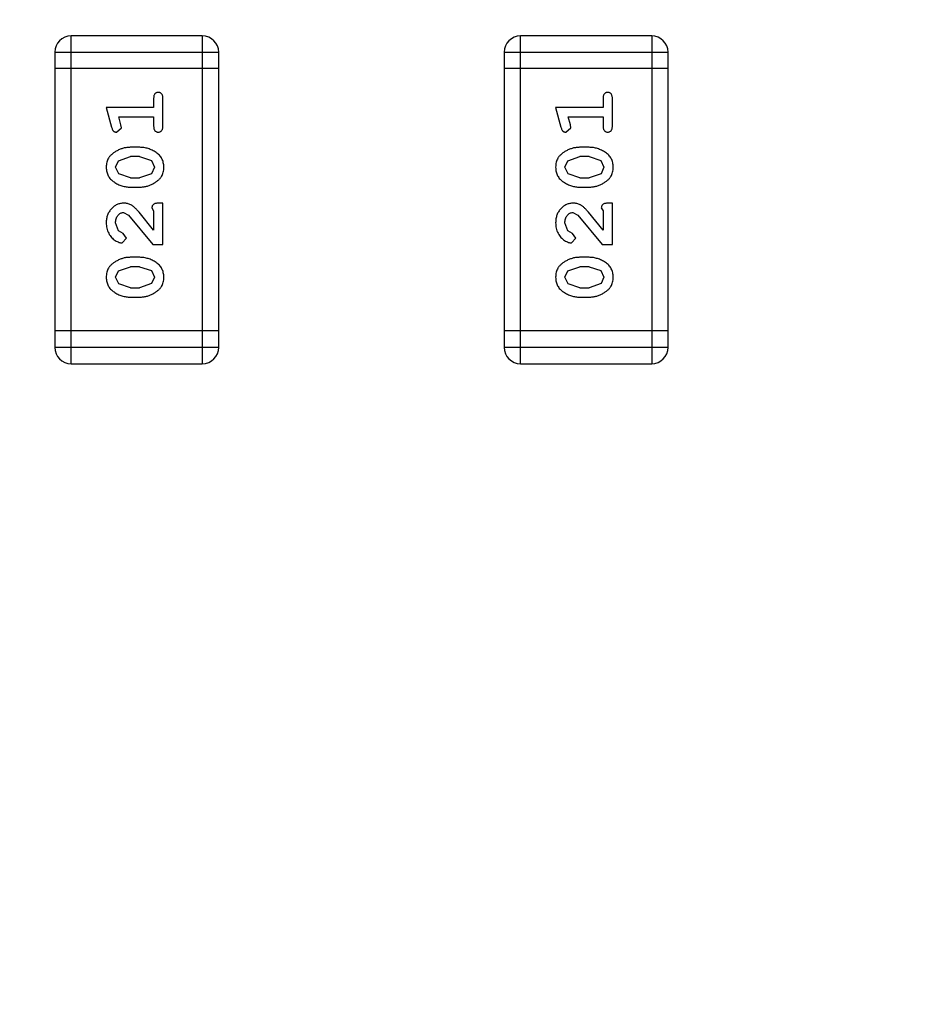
# Model space of a CAD drawing. Header units: inches. Extents: x 13 to 158, y -30 to 56.
# Tile 66 of 84: x 136.83 to 138.51, y 9.89 to 11.72. Entities that reach past the tile are written whole.
import ezdxf

# ---------------------------------------------------------------- set-up
doc = ezdxf.new("R2010")
doc.units = ezdxf.units.IN
doc.header["$LTSCALE"] = 1.21
doc.header["$MEASUREMENT"] = 0
doc.header["$PDMODE"] = 3
doc.header["$PDSIZE"] = 0.3125
doc.layers.get('0').update_dxf_attribs({"linetype": 'CONTINUOUS'})
doc.layers.get('Defpoints').update_dxf_attribs({"linetype": 'CONTINUOUS'})
doc.layers.add('DIM', color=3, linetype='CONTINUOUS')
doc.styles.get("Standard").update_dxf_attribs({"font": 'txt', "width": 0.8})
doc.dimstyles.get("Standard").update_dxf_attribs({"dimtxt": 0.15625, "dimasz": 0.1875, "dimexe": 0.125, "dimexo": 0.0625, "dimgap": 0.09, "dimtad": 0, "dimtih": 1, "dimtoh": 1, "dimzin": 4, "dimdsep": 46, "dimtxsty": 'Standard', "dimblk": '_FILLED', "dimblk1": '_FILLED', "dimblk2": '_FILLED', "dimcen": 0.09, "dimazin": 1, "dimtp": 0.01, "dimtm": 0.01, "dimtfac": 1, "dimtofl": 0, "dimtmove": 0, "dimatfit": 3, "dimldrblk": '_FILLED', "dimfxl": 1, "dimtolj": 1, "dimtzin": 4, "dimarcsym": 0})

# ---------------------------------------------------------------- blocks, each defined once
blk = doc.blocks.new('_FILLED')
at = {"color": 0, "linetype": 'ByBlock'}
blk.add_solid([(0, 0), (-1, 0.1667), (-1, -0.1667)], dxfattribs=at)
blk = doc.blocks.new('*D16')
at = {"layer": 'Defpoints', "color": 0}
for p in [(114.1495, 13.2855), (150.6495, 13.2855), (150.6495, -11.8704)]:
    blk.add_point(p, dxfattribs=at)
at = {"layer": 'DIM', "color": 0, "lineweight": -2}
for p, q in [((114.1495, 13.223), (114.1495, -11.9954)), ((150.6495, 13.223), (150.6495, -11.9954)), ((115.1495, -11.8704), (130.7762, -11.8704)), ((149.6495, -11.8704), (134.0229, -11.8704))]:
    blk.add_line(p, q, dxfattribs=at)
at = {"layer": 'DIM', "color": 0, "lineweight": -2, "rotation": 180}
blk.add_blockref('_FILLED', (114.1495, -11.8704), dxfattribs=at)
at = {"layer": 'DIM', "color": 0, "lineweight": -2}
blk.add_blockref('_FILLED', (150.6495, -11.8704), dxfattribs=at)
at = {"layer": 'DIM', "color": 0, "insert": (132.3995, -11.8704), "char_height": 1, "attachment_point": 5}
blk.add_mtext('\\A1;36.50', dxfattribs=at)

msp = doc.modelspace()

# ---------------------------------------------------------------- linework, layer by layer
at = {"color": 6, "linetype": 'Continuous'}
for p, q in [((136.9299, 11.0837), (136.9299, 11.6933)), ((137.1737, 11.6933), (136.9299, 11.6933)), ((137.1737, 11.6933), (137.1737, 11.0837)), ((137.7651, 11.0837), (137.7651, 11.6933)), ((138.0089, 11.6933), (137.7651, 11.6933)), ((138.0089, 11.6933), (138.0089, 11.0837)), ((136.8994, 11.6628), (136.8994, 11.1142)), ((136.8994, 11.6628), (137.2042, 11.6628)), ((137.2042, 11.1142), (137.2042, 11.6628)), ((137.7346, 11.6628), (137.7346, 11.1142)), ((137.7346, 11.6628), (138.0394, 11.6628)), ((138.0394, 11.1142), (138.0394, 11.6628)), ((137.2042, 11.6324), (136.8994, 11.6324)), ((138.0394, 11.6324), (137.7346, 11.6324)), ((137.0832, 11.5773), (137.0832, 11.56)), ((137.1005, 11.5254), (137.1005, 11.5773)), ((137.9185, 11.5773), (137.9185, 11.56)), ((137.9358, 11.5254), (137.9358, 11.5773)), ((136.9951, 11.56), (137.005, 11.5234)), ((137.0832, 11.56), (136.9951, 11.56)), ((137.8304, 11.56), (137.8403, 11.5234)), ((137.9185, 11.56), (137.8304, 11.56)), ((137.0224, 11.5277), (137.0183, 11.5427)), ((137.0183, 11.5427), (137.0832, 11.5427)), ((137.0832, 11.5427), (137.0832, 11.5254)), ((137.8577, 11.5277), (137.8535, 11.5427)), ((137.8535, 11.5427), (137.9185, 11.5427)), ((137.9185, 11.5427), (137.9185, 11.5254)), ((137.0142, 11.5144), (137.0235, 11.5223)), ((137.0235, 11.5223), (137.0224, 11.5277)), ((137.8494, 11.5144), (137.8587, 11.5223)), ((137.8587, 11.5223), (137.8577, 11.5277)), ((137.0575, 11.4861), (137.0398, 11.4861)), ((137.8927, 11.4861), (137.875, 11.4861)), ((137.0124, 11.449), (137.0177, 11.4612)), ((137.0177, 11.4612), (137.04, 11.4688)), ((137.0572, 11.4688), (137.04, 11.4688)), ((137.0572, 11.4688), (137.079, 11.4615)), ((137.079, 11.4615), (137.0848, 11.4492)), ((137.8477, 11.449), (137.853, 11.4612)), ((137.853, 11.4612), (137.8753, 11.4688)), ((137.8925, 11.4688), (137.8753, 11.4688)), ((137.8925, 11.4688), (137.9142, 11.4615)), ((137.9142, 11.4615), (137.9201, 11.4492)), ((137.0183, 11.4367), (137.0124, 11.449)), ((137.0848, 11.4492), (137.0795, 11.4371)), ((137.8535, 11.4367), (137.8477, 11.449)), ((137.9201, 11.4492), (137.9148, 11.4371)), ((137.04, 11.4294), (137.0183, 11.4367)), ((137.04, 11.4294), (137.0572, 11.4294)), ((137.0795, 11.4371), (137.0572, 11.4294)), ((137.8753, 11.4294), (137.8535, 11.4367)), ((137.8753, 11.4294), (137.8925, 11.4294)), ((137.9148, 11.4371), (137.8925, 11.4294)), ((137.0398, 11.4121), (137.0575, 11.4121)), ((137.875, 11.4121), (137.8927, 11.4121)), ((137.0801, 11.3736), (137.0832, 11.3681)), ((137.0832, 11.3681), (137.0832, 11.3319)), ((137.1005, 11.3822), (137.0927, 11.3822)), ((137.1005, 11.3052), (137.1005, 11.3822)), ((137.9153, 11.3736), (137.9185, 11.3681)), ((137.9185, 11.3681), (137.9185, 11.3319)), ((137.9358, 11.3822), (137.9279, 11.3822)), ((137.9358, 11.3052), (137.9358, 11.3822)), ((137.027, 11.3649), (137.0367, 11.3602)), ((137.0367, 11.3602), (137.0817, 11.3052)), ((137.0832, 11.3319), (137.0562, 11.3655)), ((137.8622, 11.3649), (137.8719, 11.3602)), ((137.8719, 11.3602), (137.9169, 11.3052)), ((137.9185, 11.3319), (137.8914, 11.3655)), ((137.0178, 11.3306), (137.0124, 11.3454)), ((137.8531, 11.3306), (137.8477, 11.3454)), ((137.0263, 11.3256), (137.0178, 11.3306)), ((137.0245, 11.3083), (137.0329, 11.3171)), ((137.0329, 11.3171), (137.0263, 11.3256)), ((137.8616, 11.3256), (137.8531, 11.3306)), ((137.8597, 11.3083), (137.8681, 11.3171)), ((137.8681, 11.3171), (137.8616, 11.3256)), ((137.0817, 11.3052), (137.1005, 11.3052)), ((137.9169, 11.3052), (137.9358, 11.3052)), ((137.0575, 11.2816), (137.0398, 11.2816)), ((137.8927, 11.2816), (137.875, 11.2816)), ((137.0177, 11.2567), (137.04, 11.2642)), ((137.0572, 11.2642), (137.04, 11.2642)), ((137.0572, 11.2642), (137.079, 11.257)), ((137.853, 11.2567), (137.8753, 11.2642)), ((137.8925, 11.2642), (137.8753, 11.2642)), ((137.8925, 11.2642), (137.9142, 11.257)), ((137.0124, 11.2445), (137.0177, 11.2567)), ((137.0183, 11.2322), (137.0124, 11.2445)), ((137.079, 11.257), (137.0848, 11.2447)), ((137.0848, 11.2447), (137.0795, 11.2326)), ((137.8477, 11.2445), (137.853, 11.2567)), ((137.8535, 11.2322), (137.8477, 11.2445)), ((137.9142, 11.257), (137.9201, 11.2447)), ((137.9201, 11.2447), (137.9148, 11.2326)), ((137.04, 11.2249), (137.0183, 11.2322)), ((137.04, 11.2249), (137.0572, 11.2249)), ((137.0795, 11.2326), (137.0572, 11.2249)), ((137.8753, 11.2249), (137.8535, 11.2322)), ((137.8753, 11.2249), (137.8925, 11.2249)), ((137.9148, 11.2326), (137.8925, 11.2249)), ((137.0398, 11.2076), (137.0575, 11.2076)), ((137.875, 11.2076), (137.8927, 11.2076)), ((137.2042, 11.1447), (136.8994, 11.1447)), ((138.0394, 11.1447), (137.7346, 11.1447)), ((137.2042, 11.1142), (136.8994, 11.1142)), ((138.0394, 11.1142), (137.7346, 11.1142)), ((136.9299, 11.0837), (137.1737, 11.0837)), ((137.7651, 11.0837), (138.0089, 11.0837))]:
    msp.add_line(p, q, dxfattribs=at)
for centre, start, end in [((136.9299, 11.6628), 90, 180), ((137.1737, 11.6628), 0, 90), ((137.7651, 11.6628), 90, 180), ((138.0089, 11.6628), 0, 90), ((136.9299, 11.1142), 180, 270), ((137.1737, 11.1142), 270, 0), ((137.7651, 11.1142), 180, 270), ((138.0089, 11.1142), 270, 0)]:
    msp.add_arc(centre, 0.0305, start, end, dxfattribs=at)
for points, knots in [([(137.0919, 11.5883), (137.0913, 11.5883), (137.0901, 11.5882), (137.0884, 11.5877), (137.0869, 11.5869), (137.0856, 11.5857), (137.0845, 11.5842), (137.0838, 11.5822), (137.0833, 11.5799), (137.0833, 11.5782), (137.0832, 11.5773)], [0, 0, 0, 0, 0.11517, 0.223509, 0.328254, 0.438012, 0.553651, 0.682263, 0.830856, 1, 1, 1, 1]), ([(137.1005, 11.5773), (137.1005, 11.5782), (137.1005, 11.5799), (137.1, 11.5822), (137.0993, 11.5842), (137.0982, 11.5857), (137.0969, 11.5869), (137.0954, 11.5877), (137.0937, 11.5882), (137.0925, 11.5883), (137.0919, 11.5883)], [0, 0, 0, 0, 0.169012, 0.317488, 0.445429, 0.560977, 0.67065, 0.776666, 0.88492, 1, 1, 1, 1]), ([(137.9271, 11.5883), (137.9265, 11.5883), (137.9253, 11.5882), (137.9237, 11.5877), (137.9222, 11.5869), (137.9208, 11.5857), (137.9197, 11.5842), (137.919, 11.5822), (137.9185, 11.5799), (137.9185, 11.5782), (137.9185, 11.5773)], [0, 0, 0, 0, 0.11517, 0.223509, 0.328254, 0.438012, 0.553651, 0.682263, 0.830856, 1, 1, 1, 1]), ([(137.9358, 11.5773), (137.9358, 11.5782), (137.9357, 11.5799), (137.9352, 11.5822), (137.9345, 11.5842), (137.9334, 11.5857), (137.9321, 11.5869), (137.9306, 11.5877), (137.9289, 11.5882), (137.9277, 11.5883), (137.9271, 11.5883)], [0, 0, 0, 0, 0.169012, 0.317488, 0.445429, 0.560977, 0.67065, 0.776666, 0.88492, 1, 1, 1, 1]), ([(137.005, 11.5234), (137.0053, 11.5226), (137.0058, 11.521), (137.0066, 11.5189), (137.0075, 11.5173), (137.0085, 11.5161), (137.0097, 11.5153), (137.0111, 11.5148), (137.0126, 11.5144), (137.0136, 11.5144), (137.0142, 11.5144)], [0, 0, 0, 0, 0.187321, 0.344927, 0.475328, 0.579604, 0.674244, 0.773631, 0.882025, 1, 1, 1, 1]), ([(137.0832, 11.5254), (137.0833, 11.5245), (137.0833, 11.5228), (137.0838, 11.5205), (137.0845, 11.5185), (137.0856, 11.517), (137.0869, 11.5158), (137.0884, 11.515), (137.0901, 11.5145), (137.0913, 11.5144), (137.0919, 11.5144)], [0, 0, 0, 0, 0.169102, 0.317658, 0.446239, 0.563118, 0.671828, 0.776546, 0.884858, 1, 1, 1, 1]), ([(137.0919, 11.5144), (137.0925, 11.5144), (137.0937, 11.5145), (137.0954, 11.515), (137.0969, 11.5158), (137.0982, 11.517), (137.0993, 11.5185), (137.1, 11.5205), (137.1005, 11.5228), (137.1005, 11.5245), (137.1005, 11.5254)], [0, 0, 0, 0, 0.115051, 0.223278, 0.329269, 0.437893, 0.554681, 0.682591, 0.83103, 1, 1, 1, 1]), ([(137.8403, 11.5234), (137.8405, 11.5226), (137.841, 11.521), (137.8418, 11.5189), (137.8427, 11.5173), (137.8438, 11.5161), (137.845, 11.5153), (137.8463, 11.5148), (137.8478, 11.5144), (137.8489, 11.5144), (137.8494, 11.5144)], [0, 0, 0, 0, 0.187321, 0.344927, 0.475328, 0.579604, 0.674244, 0.773631, 0.882025, 1, 1, 1, 1]), ([(137.9185, 11.5254), (137.9185, 11.5245), (137.9185, 11.5228), (137.919, 11.5205), (137.9198, 11.5185), (137.9208, 11.517), (137.9222, 11.5158), (137.9237, 11.515), (137.9253, 11.5145), (137.9265, 11.5144), (137.9271, 11.5144)], [0, 0, 0, 0, 0.169102, 0.317658, 0.446239, 0.563118, 0.671828, 0.776546, 0.884858, 1, 1, 1, 1]), ([(137.9271, 11.5144), (137.9277, 11.5144), (137.9289, 11.5145), (137.9306, 11.515), (137.9321, 11.5158), (137.9335, 11.517), (137.9345, 11.5185), (137.9353, 11.5205), (137.9357, 11.5228), (137.9358, 11.5245), (137.9358, 11.5254)], [0, 0, 0, 0, 0.115051, 0.223278, 0.329269, 0.437893, 0.554681, 0.682591, 0.83103, 1, 1, 1, 1]), ([(137.0398, 11.4861), (137.0387, 11.486), (137.0365, 11.486), (137.0334, 11.4857), (137.0302, 11.4852), (137.0271, 11.4845), (137.0241, 11.4836), (137.0211, 11.4825), (137.0181, 11.4812), (137.0152, 11.4797), (137.0125, 11.4781), (137.0099, 11.4765), (137.0076, 11.4748), (137.0055, 11.4731), (137.0036, 11.4714), (137.002, 11.4697), (137.0006, 11.468), (136.999, 11.4656), (136.9974, 11.4624), (136.9961, 11.4583), (136.9953, 11.4537), (136.9952, 11.4506), (136.9951, 11.4489)], [0, 0, 0, 0, 0.049855, 0.099516, 0.148482, 0.19758, 0.246804, 0.296268, 0.346517, 0.397047, 0.446826, 0.49336, 0.537801, 0.579207, 0.617974, 0.654833, 0.689171, 0.722088, 0.786392, 0.853518, 0.924186, 1, 1, 1, 1]), ([(137.1021, 11.4492), (137.1021, 11.4506), (137.102, 11.4534), (137.1013, 11.4575), (137.1002, 11.4614), (137.0986, 11.4649), (137.0966, 11.4683), (137.094, 11.4713), (137.0911, 11.4741), (137.0877, 11.4766), (137.0841, 11.4788), (137.0804, 11.4807), (137.0767, 11.4824), (137.073, 11.4837), (137.0691, 11.4848), (137.0653, 11.4855), (137.0614, 11.486), (137.0588, 11.486), (137.0575, 11.4861)], [0, 0, 0, 0, 0.067217, 0.131051, 0.19272, 0.252824, 0.312745, 0.373449, 0.436041, 0.501494, 0.567761, 0.632087, 0.695096, 0.757109, 0.817993, 0.878657, 0.939311, 1, 1, 1, 1]), ([(137.875, 11.4861), (137.8739, 11.486), (137.8718, 11.486), (137.8686, 11.4857), (137.8654, 11.4852), (137.8623, 11.4845), (137.8593, 11.4836), (137.8563, 11.4825), (137.8533, 11.4812), (137.8504, 11.4797), (137.8477, 11.4781), (137.8452, 11.4765), (137.8428, 11.4748), (137.8407, 11.4731), (137.8389, 11.4714), (137.8372, 11.4697), (137.8358, 11.468), (137.8342, 11.4656), (137.8326, 11.4624), (137.8313, 11.4583), (137.8305, 11.4537), (137.8304, 11.4506), (137.8304, 11.4489)], [0, 0, 0, 0, 0.049855, 0.099516, 0.148482, 0.19758, 0.246804, 0.296268, 0.346517, 0.397047, 0.446826, 0.49336, 0.537801, 0.579207, 0.617974, 0.654833, 0.689171, 0.722088, 0.786392, 0.853518, 0.924186, 1, 1, 1, 1]), ([(137.9374, 11.4492), (137.9373, 11.4506), (137.9372, 11.4534), (137.9365, 11.4575), (137.9354, 11.4614), (137.9338, 11.4649), (137.9318, 11.4683), (137.9293, 11.4713), (137.9263, 11.4741), (137.9229, 11.4766), (137.9193, 11.4788), (137.9157, 11.4807), (137.912, 11.4824), (137.9082, 11.4837), (137.9044, 11.4848), (137.9005, 11.4855), (137.8967, 11.486), (137.894, 11.486), (137.8927, 11.4861)], [0, 0, 0, 0, 0.067217, 0.131051, 0.19272, 0.252824, 0.312745, 0.373449, 0.436041, 0.501494, 0.567761, 0.632087, 0.695096, 0.757109, 0.817993, 0.878657, 0.939311, 1, 1, 1, 1]), ([(136.9951, 11.4489), (136.9952, 11.4475), (136.9953, 11.4447), (136.996, 11.4406), (136.9971, 11.4368), (136.9987, 11.4332), (137.0007, 11.4299), (137.0032, 11.4268), (137.0062, 11.424), (137.0096, 11.4216), (137.0132, 11.4194), (137.0169, 11.4175), (137.0206, 11.4158), (137.0244, 11.4145), (137.0281, 11.4134), (137.032, 11.4127), (137.0359, 11.4122), (137.0385, 11.4122), (137.0398, 11.4121)], [0, 0, 0, 0, 0.06692, 0.130834, 0.19258, 0.252759, 0.312631, 0.373411, 0.436359, 0.501894, 0.568244, 0.632472, 0.69556, 0.757163, 0.818592, 0.878885, 0.939235, 1, 1, 1, 1]), ([(137.0575, 11.4121), (137.0586, 11.4121), (137.0607, 11.4122), (137.0639, 11.4125), (137.067, 11.413), (137.0701, 11.4137), (137.0732, 11.4145), (137.0761, 11.4157), (137.0791, 11.4169), (137.082, 11.4184), (137.0847, 11.42), (137.0873, 11.4216), (137.0896, 11.4233), (137.0917, 11.4249), (137.0935, 11.4266), (137.0952, 11.4283), (137.0966, 11.43), (137.0982, 11.4324), (137.0998, 11.4356), (137.1012, 11.4398), (137.102, 11.4443), (137.1021, 11.4475), (137.1021, 11.4492)], [0, 0, 0, 0, 0.049886, 0.09882, 0.148132, 0.19689, 0.246038, 0.295176, 0.345305, 0.395692, 0.445312, 0.491875, 0.535813, 0.577009, 0.616081, 0.652689, 0.687585, 0.720206, 0.785062, 0.85223, 0.923759, 1, 1, 1, 1]), ([(137.8304, 11.4489), (137.8304, 11.4475), (137.8305, 11.4447), (137.8312, 11.4406), (137.8323, 11.4368), (137.8339, 11.4332), (137.836, 11.4299), (137.8385, 11.4268), (137.8415, 11.424), (137.8448, 11.4216), (137.8484, 11.4194), (137.8521, 11.4175), (137.8558, 11.4158), (137.8596, 11.4145), (137.8634, 11.4134), (137.8672, 11.4127), (137.8711, 11.4122), (137.8737, 11.4122), (137.875, 11.4121)], [0, 0, 0, 0, 0.06692, 0.130834, 0.19258, 0.252759, 0.312631, 0.373411, 0.436359, 0.501894, 0.568244, 0.632472, 0.69556, 0.757163, 0.818592, 0.878885, 0.939235, 1, 1, 1, 1]), ([(137.8927, 11.4121), (137.8938, 11.4121), (137.8959, 11.4122), (137.8991, 11.4125), (137.9022, 11.413), (137.9053, 11.4137), (137.9084, 11.4145), (137.9114, 11.4157), (137.9143, 11.4169), (137.9172, 11.4184), (137.92, 11.42), (137.9225, 11.4216), (137.9248, 11.4233), (137.9269, 11.4249), (137.9288, 11.4266), (137.9304, 11.4283), (137.9319, 11.43), (137.9335, 11.4324), (137.9351, 11.4356), (137.9364, 11.4398), (137.9372, 11.4443), (137.9373, 11.4475), (137.9374, 11.4492)], [0, 0, 0, 0, 0.049886, 0.09882, 0.148132, 0.19689, 0.246038, 0.295176, 0.345305, 0.395692, 0.445312, 0.491875, 0.535813, 0.577009, 0.616081, 0.652689, 0.687585, 0.720206, 0.785062, 0.85223, 0.923759, 1, 1, 1, 1]), ([(137.0279, 11.3822), (137.0268, 11.3822), (137.0246, 11.3821), (137.0214, 11.3817), (137.0183, 11.3808), (137.0153, 11.3797), (137.0124, 11.3782), (137.0097, 11.3765), (137.0071, 11.3744), (137.0047, 11.372), (137.0025, 11.3693), (137.0005, 11.3665), (136.9988, 11.3634), (136.9975, 11.3602), (136.9964, 11.3568), (136.9957, 11.3532), (136.9952, 11.3494), (136.9952, 11.3469), (136.9951, 11.3456)], [0, 0, 0, 0, 0.060981, 0.120256, 0.178148, 0.236115, 0.293993, 0.352864, 0.413358, 0.476056, 0.539296, 0.602396, 0.665116, 0.728325, 0.792919, 0.859317, 0.928302, 1, 1, 1, 1]), ([(137.0562, 11.3655), (137.0554, 11.3664), (137.0539, 11.368), (137.0517, 11.3704), (137.0496, 11.3725), (137.0476, 11.3744), (137.0458, 11.376), (137.044, 11.3774), (137.0424, 11.3785), (137.0403, 11.3796), (137.0377, 11.3807), (137.0346, 11.3816), (137.0313, 11.3821), (137.029, 11.3822), (137.0279, 11.3822)], [0, 0, 0, 0, 0.103002, 0.197728, 0.285279, 0.365235, 0.437224, 0.502446, 0.560545, 0.611446, 0.707576, 0.80349, 0.900532, 1, 1, 1, 1]), ([(137.0927, 11.3822), (137.0916, 11.3822), (137.0896, 11.3822), (137.0869, 11.3817), (137.0847, 11.3811), (137.0829, 11.38), (137.0817, 11.3787), (137.0807, 11.3772), (137.0802, 11.3754), (137.0801, 11.3742), (137.0801, 11.3736)], [0, 0, 0, 0, 0.1844, 0.34094, 0.473574, 0.586824, 0.690029, 0.789175, 0.890445, 1, 1, 1, 1]), ([(137.8631, 11.3822), (137.862, 11.3822), (137.8598, 11.3821), (137.8566, 11.3817), (137.8535, 11.3808), (137.8505, 11.3797), (137.8477, 11.3782), (137.8449, 11.3765), (137.8424, 11.3744), (137.8399, 11.372), (137.8377, 11.3693), (137.8357, 11.3665), (137.8341, 11.3634), (137.8327, 11.3602), (137.8317, 11.3568), (137.8309, 11.3532), (137.8305, 11.3494), (137.8304, 11.3469), (137.8304, 11.3456)], [0, 0, 0, 0, 0.060981, 0.120256, 0.178148, 0.236115, 0.293993, 0.352864, 0.413358, 0.476056, 0.539296, 0.602396, 0.665116, 0.728325, 0.792919, 0.859317, 0.928302, 1, 1, 1, 1]), ([(137.8914, 11.3655), (137.8907, 11.3664), (137.8892, 11.368), (137.887, 11.3704), (137.8848, 11.3725), (137.8829, 11.3744), (137.881, 11.376), (137.8792, 11.3774), (137.8776, 11.3785), (137.8755, 11.3796), (137.873, 11.3807), (137.8698, 11.3816), (137.8665, 11.3821), (137.8643, 11.3822), (137.8631, 11.3822)], [0, 0, 0, 0, 0.103002, 0.197728, 0.285279, 0.365235, 0.437224, 0.502446, 0.560545, 0.611446, 0.707576, 0.80349, 0.900532, 1, 1, 1, 1]), ([(137.9279, 11.3822), (137.9268, 11.3822), (137.9249, 11.3822), (137.9222, 11.3817), (137.9199, 11.3811), (137.9182, 11.38), (137.9169, 11.3787), (137.916, 11.3772), (137.9154, 11.3754), (137.9154, 11.3742), (137.9153, 11.3736)], [0, 0, 0, 0, 0.1844, 0.34094, 0.473574, 0.586824, 0.690029, 0.789175, 0.890445, 1, 1, 1, 1]), ([(137.0124, 11.3454), (137.0125, 11.3468), (137.0126, 11.3495), (137.0134, 11.3534), (137.0148, 11.3567), (137.0167, 11.3596), (137.019, 11.3619), (137.0215, 11.3637), (137.0242, 11.3647), (137.026, 11.3649), (137.027, 11.3649)], [0, 0, 0, 0, 0.156344, 0.299348, 0.4327, 0.561, 0.682299, 0.791883, 0.89611, 1, 1, 1, 1]), ([(137.8477, 11.3454), (137.8477, 11.3468), (137.8478, 11.3495), (137.8487, 11.3534), (137.85, 11.3567), (137.852, 11.3596), (137.8542, 11.3619), (137.8567, 11.3637), (137.8594, 11.3647), (137.8613, 11.3649), (137.8622, 11.3649)], [0, 0, 0, 0, 0.156344, 0.299348, 0.4327, 0.561, 0.682299, 0.791883, 0.89611, 1, 1, 1, 1]), ([(136.9951, 11.3456), (136.9952, 11.3439), (136.9953, 11.3405), (136.9962, 11.3356), (136.9976, 11.3308), (136.9996, 11.3263), (137.002, 11.3222), (137.0049, 11.3185), (137.0081, 11.3154), (137.0117, 11.3129), (137.0153, 11.3109), (137.0186, 11.3094), (137.0216, 11.3085), (137.0236, 11.3084), (137.0245, 11.3083)], [0, 0, 0, 0, 0.098286, 0.193983, 0.289056, 0.384352, 0.477435, 0.566197, 0.652355, 0.737986, 0.818188, 0.887401, 0.94802, 1, 1, 1, 1]), ([(137.8304, 11.3456), (137.8304, 11.3439), (137.8306, 11.3405), (137.8314, 11.3356), (137.8328, 11.3308), (137.8348, 11.3263), (137.8373, 11.3222), (137.8401, 11.3185), (137.8434, 11.3154), (137.847, 11.3129), (137.8505, 11.3109), (137.8538, 11.3094), (137.8569, 11.3085), (137.8588, 11.3084), (137.8597, 11.3083)], [0, 0, 0, 0, 0.098286, 0.193983, 0.289056, 0.384352, 0.477435, 0.566197, 0.652355, 0.737986, 0.818188, 0.887401, 0.94802, 1, 1, 1, 1]), ([(137.0398, 11.2816), (137.0387, 11.2815), (137.0365, 11.2815), (137.0334, 11.2812), (137.0302, 11.2807), (137.0271, 11.28), (137.0241, 11.2791), (137.0211, 11.278), (137.0181, 11.2767), (137.0152, 11.2752), (137.0125, 11.2736), (137.0099, 11.2719), (137.0076, 11.2703), (137.0055, 11.2686), (137.0036, 11.2669), (137.002, 11.2652), (137.0006, 11.2635), (136.999, 11.2611), (136.9974, 11.2579), (136.9961, 11.2538), (136.9953, 11.2492), (136.9952, 11.246), (136.9951, 11.2444)], [0, 0, 0, 0, 0.049855, 0.099516, 0.148482, 0.19758, 0.246804, 0.296268, 0.346517, 0.397047, 0.446826, 0.49336, 0.537801, 0.579207, 0.617974, 0.654833, 0.689171, 0.722088, 0.786392, 0.853518, 0.924186, 1, 1, 1, 1]), ([(137.1021, 11.2447), (137.1021, 11.2461), (137.102, 11.2489), (137.1013, 11.253), (137.1002, 11.2568), (137.0986, 11.2604), (137.0966, 11.2638), (137.094, 11.2668), (137.0911, 11.2696), (137.0877, 11.272), (137.0841, 11.2742), (137.0804, 11.2762), (137.0767, 11.2779), (137.073, 11.2792), (137.0691, 11.2802), (137.0653, 11.281), (137.0614, 11.2815), (137.0588, 11.2815), (137.0575, 11.2816)], [0, 0, 0, 0, 0.067217, 0.131051, 0.19272, 0.252824, 0.312745, 0.373449, 0.436041, 0.501494, 0.567761, 0.632087, 0.695096, 0.757109, 0.817993, 0.878657, 0.939311, 1, 1, 1, 1]), ([(137.875, 11.2816), (137.8739, 11.2815), (137.8718, 11.2815), (137.8686, 11.2812), (137.8654, 11.2807), (137.8623, 11.28), (137.8593, 11.2791), (137.8563, 11.278), (137.8533, 11.2767), (137.8504, 11.2752), (137.8477, 11.2736), (137.8452, 11.2719), (137.8428, 11.2703), (137.8407, 11.2686), (137.8389, 11.2669), (137.8372, 11.2652), (137.8358, 11.2635), (137.8342, 11.2611), (137.8326, 11.2579), (137.8313, 11.2538), (137.8305, 11.2492), (137.8304, 11.246), (137.8304, 11.2444)], [0, 0, 0, 0, 0.049855, 0.099516, 0.148482, 0.19758, 0.246804, 0.296268, 0.346517, 0.397047, 0.446826, 0.49336, 0.537801, 0.579207, 0.617974, 0.654833, 0.689171, 0.722088, 0.786392, 0.853518, 0.924186, 1, 1, 1, 1]), ([(137.9374, 11.2447), (137.9373, 11.2461), (137.9372, 11.2489), (137.9365, 11.253), (137.9354, 11.2568), (137.9338, 11.2604), (137.9318, 11.2638), (137.9293, 11.2668), (137.9263, 11.2696), (137.9229, 11.272), (137.9193, 11.2742), (137.9157, 11.2762), (137.912, 11.2779), (137.9082, 11.2792), (137.9044, 11.2802), (137.9005, 11.281), (137.8967, 11.2815), (137.894, 11.2815), (137.8927, 11.2816)], [0, 0, 0, 0, 0.067217, 0.131051, 0.19272, 0.252824, 0.312745, 0.373449, 0.436041, 0.501494, 0.567761, 0.632087, 0.695096, 0.757109, 0.817993, 0.878657, 0.939311, 1, 1, 1, 1]), ([(136.9951, 11.2444), (136.9952, 11.243), (136.9953, 11.2402), (136.996, 11.2361), (136.9971, 11.2322), (136.9987, 11.2287), (137.0007, 11.2254), (137.0032, 11.2223), (137.0062, 11.2195), (137.0096, 11.2171), (137.0132, 11.2149), (137.0169, 11.2129), (137.0206, 11.2113), (137.0244, 11.21), (137.0281, 11.2089), (137.032, 11.2082), (137.0359, 11.2077), (137.0385, 11.2076), (137.0398, 11.2076)], [0, 0, 0, 0, 0.06692, 0.130834, 0.19258, 0.252759, 0.312631, 0.373411, 0.436359, 0.501894, 0.568244, 0.632472, 0.69556, 0.757163, 0.818592, 0.878885, 0.939235, 1, 1, 1, 1]), ([(137.0575, 11.2076), (137.0586, 11.2076), (137.0607, 11.2077), (137.0639, 11.208), (137.067, 11.2085), (137.0701, 11.2092), (137.0732, 11.21), (137.0761, 11.2112), (137.0791, 11.2124), (137.082, 11.2139), (137.0847, 11.2155), (137.0873, 11.2171), (137.0896, 11.2188), (137.0917, 11.2204), (137.0935, 11.2221), (137.0952, 11.2238), (137.0966, 11.2255), (137.0982, 11.2279), (137.0998, 11.2311), (137.1012, 11.2353), (137.102, 11.2398), (137.1021, 11.243), (137.1021, 11.2447)], [0, 0, 0, 0, 0.049886, 0.09882, 0.148132, 0.19689, 0.246038, 0.295176, 0.345305, 0.395692, 0.445312, 0.491875, 0.535813, 0.577009, 0.616081, 0.652689, 0.687585, 0.720206, 0.785062, 0.85223, 0.923759, 1, 1, 1, 1]), ([(137.8304, 11.2444), (137.8304, 11.243), (137.8305, 11.2402), (137.8312, 11.2361), (137.8323, 11.2322), (137.8339, 11.2287), (137.836, 11.2254), (137.8385, 11.2223), (137.8415, 11.2195), (137.8448, 11.2171), (137.8484, 11.2149), (137.8521, 11.2129), (137.8558, 11.2113), (137.8596, 11.21), (137.8634, 11.2089), (137.8672, 11.2082), (137.8711, 11.2077), (137.8737, 11.2076), (137.875, 11.2076)], [0, 0, 0, 0, 0.06692, 0.130834, 0.19258, 0.252759, 0.312631, 0.373411, 0.436359, 0.501894, 0.568244, 0.632472, 0.69556, 0.757163, 0.818592, 0.878885, 0.939235, 1, 1, 1, 1]), ([(137.8927, 11.2076), (137.8938, 11.2076), (137.8959, 11.2077), (137.8991, 11.208), (137.9022, 11.2085), (137.9053, 11.2092), (137.9084, 11.21), (137.9114, 11.2112), (137.9143, 11.2124), (137.9172, 11.2139), (137.92, 11.2155), (137.9225, 11.2171), (137.9248, 11.2188), (137.9269, 11.2204), (137.9288, 11.2221), (137.9304, 11.2238), (137.9319, 11.2255), (137.9335, 11.2279), (137.9351, 11.2311), (137.9364, 11.2353), (137.9372, 11.2398), (137.9373, 11.243), (137.9374, 11.2447)], [0, 0, 0, 0, 0.049886, 0.09882, 0.148132, 0.19689, 0.246038, 0.295176, 0.345305, 0.395692, 0.445312, 0.491875, 0.535813, 0.577009, 0.616081, 0.652689, 0.687585, 0.720206, 0.785062, 0.85223, 0.923759, 1, 1, 1, 1])]:
    msp.add_open_spline(points, degree=3, knots=knots, dxfattribs=at)

# ---------------------------------------------------------------- dimensions: what is measured, and where the dimension line sits
at = {"layer": 'DIM'}
dim = msp.add_linear_dim(base=(150.6495, -11.8704), p1=(114.1495, 13.2855), p2=(150.6495, 13.2855), dimstyle='Standard', override={"dimtxt": 1, "dimasz": 1, "dimtih": 0, "dimtoh": 0, "dimzin": 0, "dimcen": 0.198, "dimadec": 0, "dimazin": 0, "dimtp": 0, "dimtm": 0, "dimtdec": 4, "dimtzin": 0}, dxfattribs=at)
dim.commit()
dim.dimension.update_dxf_attribs({"geometry": '*D16', "text_midpoint": (132.3995, -11.8704)})

doc.saveas('drawing.dxf')
